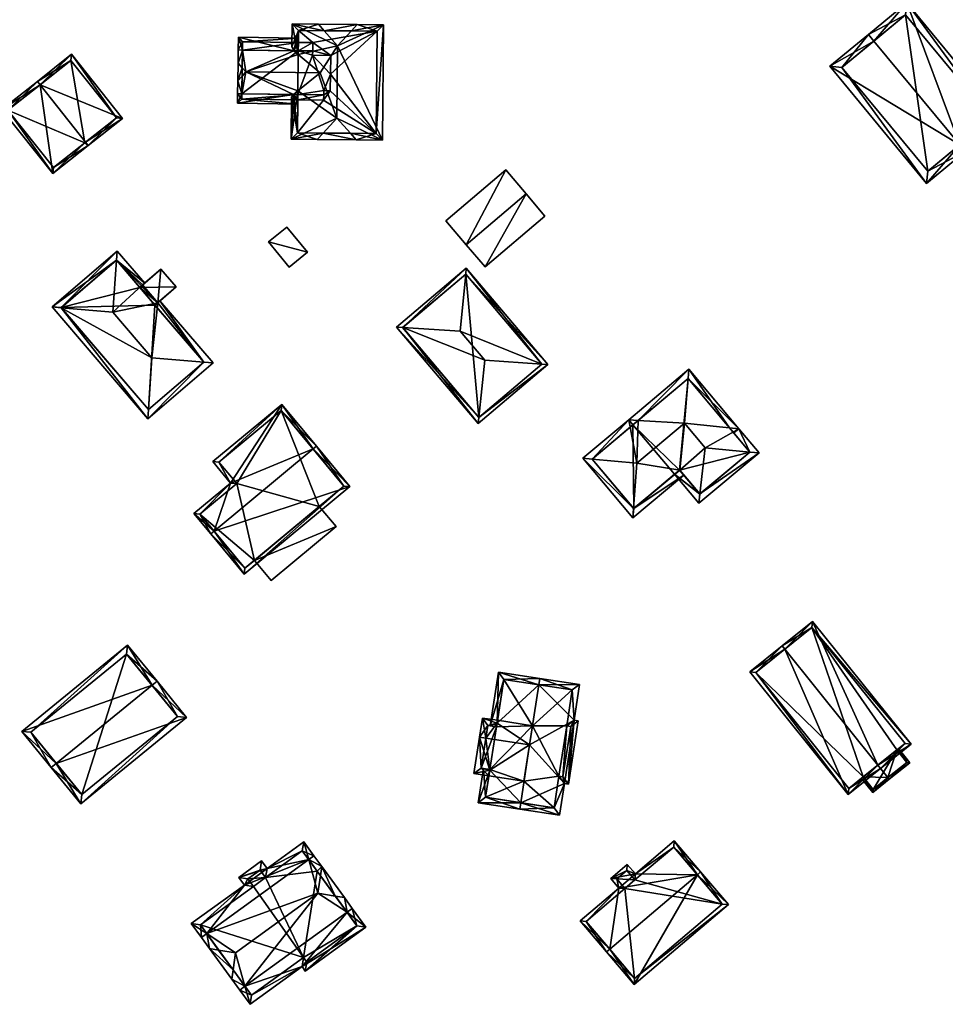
# Model space of a CAD drawing. Header units: inches. Extents: x 2523744 to 2528136, y 1148995 to 1152010.
# Tile 168 of 256: x 2526190 to 2526298, y 1151351 to 1151465. Entities that reach past the tile are written whole.
import ezdxf

# ---------------------------------------------------------------- set-up
doc = ezdxf.new("R2010")
doc.units = ezdxf.units.IN
doc.header["$MEASUREMENT"] = 0
doc.layers.add('Gebaeude Einzelhaus', color=10, linetype='Continuous')
doc.layers.add('Offenes Gebaeude', color=10, linetype='Continuous')

msp = doc.modelspace()

# ---------------------------------------------------------------- meshes
at = {"layer": 'Gebaeude Einzelhaus'}
mesh = msp.add_polyface(dxfattribs=at)
corners = [(2526299.291, 1151450.283, 430.637), (2526295.446, 1151445.806, 426.103), (2526299.928, 1151449.513, 430.637), (2526284.22, 1151459.381, 426.103), (2526289.338, 1151462.317, 430.637), (2526288.701, 1151463.088, 430.637), (2526304.375, 1151453.19, 426.103), (2526293.148, 1151466.765, 426.103), (2526295.58, 1151447.215, 426.884), (2526285.628, 1151459.248, 426.883), (2526302.968, 1151453.324, 426.888), (2526293.014, 1151465.358, 426.889), (2526293.014, 1151465.358, 419.546), (2526302.968, 1151453.324, 419.546), (2526285.628, 1151459.248, 419.546), (2526295.58, 1151447.215, 419.546)]
mesh.append_faces([[corners[k] for k in face] for face in [(4, 9, 5), (11, 4, 5), (5, 9, 3), (10, 11, 7), (7, 11, 5), (6, 10, 7), (8, 0, 2), (2, 0, 10), (2, 10, 6), (9, 8, 1), (3, 9, 1), (1, 8, 2), (0, 7, 4), (4, 7, 5), (0, 6, 7), (0, 2, 6), (3, 4, 5), (3, 0, 4), (3, 1, 0), (0, 1, 2)]], dxfattribs={"color": 13})
mesh.append_faces([[corners[k] for k in face] for face in [(12, 15, 14), (13, 15, 12), (8, 15, 13), (8, 13, 0), (0, 13, 10), (14, 15, 9), (9, 15, 8), (12, 14, 9), (4, 12, 9), (11, 12, 4), (13, 12, 10), (10, 12, 11)]], dxfattribs={"color": 41})
mesh = msp.add_polyface(dxfattribs=at)
corners = [(2526225.103, 1151458.611, 435.23), (2526227.06, 1151453.368, 437.185), (2526227.137, 1151461.759, 437.185), (2526222.529, 1151456.525, 432.739), (2526221.728, 1151450.927, 432.008), (2526222.568, 1151460.763, 432.739), (2526221.85, 1151464.297, 432.008), (2526221.826, 1151461.643, 432.008), (2526222.064, 1151461.191, 432.244), (2526222.017, 1151456.111, 432.244), (2526221.773, 1151455.821, 432.008), (2526225.575, 1151463.513, 435.651), (2526224.901, 1151464.269, 434.99), (2526225.466, 1151451.643, 435.651), (2526224.779, 1151450.899, 434.99), (2526229.296, 1151450.857, 434.99), (2526228.622, 1151451.614, 435.652), (2526232.346, 1151450.83, 432.008), (2526232.468, 1151464.2, 432.008), (2526228.731, 1151463.484, 435.651), (2526229.418, 1151464.228, 434.99), (2526222.593, 1151463.54, 432.739), (2526222.485, 1151451.67, 432.739), (2526231.603, 1151451.587, 432.739), (2526231.711, 1151463.457, 432.74), (2526231.711, 1151463.457, 426.376), (2526222.593, 1151463.54, 426.376), (2526222.58, 1151462.157, 431.733), (2526222.572, 1151461.185, 432.244), (2526222.58, 1151462.157, 426.376), (2526222.525, 1151456.105, 432.244), (2526222.52, 1151455.504, 431.761), (2526222.485, 1151451.67, 426.376), (2526222.52, 1151455.504, 426.376), (2526231.603, 1151451.587, 426.376), (2526224.254, 1151462.135, 426.376), (2526226.313, 1151458.465, 426.376), (2526226.338, 1151460.635, 426.376), (2526225.514, 1151455.465, 426.376), (2526226.285, 1151456.555, 426.376), (2526225.522, 1151456.066, 426.376), (2526225.528, 1151456.565, 426.376), (2526224.241, 1151461.163, 426.376), (2526224.235, 1151460.663, 426.376)]
mesh.append_faces([[corners[k] for k in face] for face in [(12, 11, 21), (20, 24, 19), (20, 11, 12), (20, 19, 11), (20, 18, 24), (24, 18, 23), (17, 23, 18), (15, 23, 17), (15, 16, 23), (14, 13, 15), (15, 13, 16), (14, 22, 13), (14, 4, 22), (6, 12, 21), (22, 9, 3), (22, 10, 9), (22, 4, 10), (6, 21, 7), (7, 21, 8), (8, 21, 5), (19, 11, 2), (19, 20, 11), (11, 20, 12), (2, 18, 19), (19, 18, 20), (1, 17, 2), (2, 17, 18), (16, 17, 1), (16, 15, 17), (13, 16, 1), (13, 15, 16), (13, 14, 15), (1, 4, 13), (13, 4, 14), (11, 6, 2), (11, 12, 6), (4, 9, 10), (4, 3, 9), (5, 7, 8), (5, 6, 7), (0, 2, 5), (5, 2, 6), (4, 1, 3), (3, 1, 0), (0, 1, 2)]], dxfattribs={"color": 13})
mesh.append_faces([[corners[k] for k in face] for face in [(35, 37, 42), (42, 37, 43), (39, 40, 41), (39, 38, 40), (38, 32, 33), (36, 34, 39), (39, 34, 38), (38, 34, 32), (35, 25, 37), (37, 25, 36), (36, 25, 34), (29, 26, 35), (35, 26, 25), (24, 23, 25), (25, 23, 34), (13, 23, 16), (13, 22, 23), (23, 22, 34), (34, 22, 32), (32, 31, 33), (32, 22, 31), (31, 22, 30), (30, 22, 3), (27, 26, 29), (5, 21, 28), (28, 21, 27), (27, 21, 26), (21, 25, 26), (19, 24, 11), (11, 24, 21), (21, 24, 25)]], dxfattribs={"color": 41})
mesh = msp.add_polyface(dxfattribs=at)
corners = [(2526215.555, 1151457.706, 434.022), (2526215.535, 1151456.196, 432.244), (2526216.036, 1151456.189, 432.244), (2526216.063, 1151458.257, 434.676), (2526216.493, 1151458.724, 435.23), (2526216.075, 1151459.202, 434.675), (2526215.583, 1151459.765, 434.022), (2526222.529, 1151456.525, 432.739), (2526225.103, 1151458.611, 435.23), (2526222.017, 1151456.111, 432.244), (2526222.525, 1151456.105, 432.244), (2526222.064, 1151461.191, 432.244), (2526216.102, 1151461.268, 432.244), (2526222.568, 1151460.763, 432.739), (2526222.572, 1151461.185, 432.244), (2526215.601, 1151461.275, 432.244), (2526222.585, 1151462.657, 431.47), (2526215.621, 1151462.748, 431.47), (2526222.58, 1151462.157, 431.733), (2526216.115, 1151462.241, 431.733), (2526215.521, 1151455.096, 431.359), (2526222.515, 1151455.005, 431.359), (2526222.52, 1151455.504, 431.761), (2526216.028, 1151455.59, 431.762), (2526216.102, 1151461.268, 426.376), (2526216.036, 1151456.189, 426.376), (2526222.572, 1151461.185, 426.376), (2526222.525, 1151456.104, 426.376), (2526224.235, 1151460.663, 426.376), (2526225.528, 1151456.565, 426.376), (2526225.522, 1151456.066, 426.376), (2526224.241, 1151461.163, 426.376), (2526226.313, 1151458.465, 426.376), (2526226.338, 1151460.635, 426.376), (2526226.285, 1151456.555, 426.376), (2526216.115, 1151462.241, 426.376), (2526222.58, 1151462.157, 426.376), (2526224.254, 1151462.135, 426.376), (2526216.028, 1151455.59, 426.376), (2526222.52, 1151455.504, 426.376), (2526225.514, 1151455.465, 426.376)]
mesh.append_faces([[corners[k] for k in face] for face in [(2, 23, 1), (1, 23, 20), (20, 23, 21), (21, 23, 22), (9, 22, 10), (9, 21, 22), (2, 20, 9), (9, 20, 21), (2, 1, 20), (19, 16, 18), (19, 17, 16), (19, 15, 17), (19, 12, 15), (18, 11, 14), (11, 17, 12), (12, 17, 15), (18, 16, 11), (11, 16, 17), (5, 6, 12), (12, 6, 15), (3, 0, 5), (5, 0, 6), (0, 3, 2), (0, 2, 1), (12, 5, 4), (12, 6, 5), (12, 15, 6), (11, 13, 14), (11, 4, 13), (13, 4, 8), (11, 12, 4), (9, 4, 2), (10, 7, 9), (9, 7, 4), (4, 7, 8), (5, 3, 4), (6, 0, 5), (5, 0, 3), (0, 2, 3), (3, 2, 4), (0, 1, 2)]], dxfattribs={"color": 13})
mesh.append_faces([[corners[k] for k in face] for face in [(39, 30, 40), (39, 27, 30), (39, 38, 27), (27, 38, 25), (22, 38, 39), (22, 23, 38), (23, 25, 38), (23, 2, 25), (36, 24, 35), (36, 26, 24), (36, 37, 26), (26, 37, 31), (12, 19, 24), (24, 19, 35), (35, 18, 36), (35, 19, 18), (29, 32, 34), (29, 28, 32), (32, 28, 33), (26, 31, 28), (30, 27, 29), (29, 27, 28), (28, 27, 26), (26, 25, 24), (26, 27, 25), (5, 2, 3), (2, 24, 25), (5, 12, 2), (2, 12, 24)]], dxfattribs={"color": 41})
mesh = msp.add_polyface(dxfattribs=at)
corners = [(2526192.626, 1151457.246, 436.103), (2526192.315, 1151457.638, 436.103), (2526188.201, 1151454.373, 433.595), (2526194.108, 1151446.93, 433.595), (2526197.912, 1151450.584, 436.103), (2526198.221, 1151450.195, 436.103), (2526202.175, 1151453.333, 433.595), (2526196.269, 1151460.775, 433.595), (2526188.904, 1151454.291, 433.834), (2526196.188, 1151460.073, 433.843), (2526194.189, 1151447.633, 433.834), (2526201.473, 1151453.414, 433.843), (2526197.806, 1151450.5, 436.038), (2526197.806, 1151450.5, 426), (2526194.189, 1151447.633, 426), (2526201.473, 1151453.414, 426), (2526196.188, 1151460.073, 426), (2526188.904, 1151454.291, 426)]
mesh.append_faces([[corners[k] for k in face] for face in [(11, 9, 7), (6, 11, 7), (4, 11, 5), (5, 10, 12), (12, 4, 5), (5, 11, 6), (8, 10, 3), (3, 10, 5), (2, 8, 3), (0, 8, 1), (9, 0, 1), (7, 9, 1), (1, 8, 2), (0, 7, 1), (4, 6, 0), (0, 6, 7), (4, 5, 6), (0, 3, 4), (4, 3, 5), (0, 2, 3), (0, 1, 2)]], dxfattribs={"color": 13})
mesh.append_faces([[corners[k] for k in face] for face in [(13, 14, 17), (13, 17, 16), (13, 16, 15), (10, 8, 14), (14, 8, 17), (8, 16, 17), (0, 9, 8), (8, 9, 16), (9, 11, 16), (16, 11, 15), (12, 11, 4), (12, 13, 11), (11, 13, 15), (12, 10, 13), (13, 10, 14)]], dxfattribs={"color": 41})
mesh = msp.add_polyface(dxfattribs=at)
corners = [(2526201.487, 1151436.886, 433.552), (2526194.011, 1151431.474, 433.248), (2526195.08, 1151431.381, 433.555), (2526201.562, 1151437.95, 433.248), (2526201.064, 1151430.858, 435.273), (2526206.274, 1151431.96, 433.379), (2526205.601, 1151425.568, 435.273), (2526204.513, 1151434.012, 433.379), (2526211.623, 1151425.067, 433.552), (2526206.519, 1151432.17, 433.248), (2526212.686, 1151424.979, 433.248), (2526204.759, 1151434.223, 433.248), (2526205.135, 1151418.503, 433.248), (2526205.206, 1151419.573, 433.555), (2526201.481, 1151436.893, 433.548), (2526195.069, 1151431.393, 433.548), (2526205.216, 1151419.561, 433.548), (2526211.629, 1151425.06, 433.548), (2526201.481, 1151436.893, 425.764), (2526205.95, 1151431.682, 433.379), (2526204.19, 1151433.735, 433.379), (2526211.629, 1151425.06, 425.764), (2526205.95, 1151431.682, 425.764), (2526204.19, 1151433.735, 425.764), (2526195.069, 1151431.393, 425.764), (2526205.216, 1151419.561, 425.764)]
mesh.append_faces([[corners[k] for k in face] for face in [(17, 8, 10), (13, 16, 12), (12, 17, 10), (12, 16, 17), (15, 2, 1), (1, 2, 12), (12, 2, 13), (0, 14, 3), (5, 0, 7), (7, 0, 11), (11, 0, 3), (10, 8, 9), (9, 8, 5), (5, 8, 0), (3, 15, 1), (3, 14, 15), (12, 8, 13), (13, 8, 6), (12, 10, 8), (2, 6, 4), (2, 13, 6), (2, 12, 13), (2, 1, 12), (0, 11, 3), (0, 7, 11), (5, 8, 9), (9, 8, 10), (5, 6, 8), (0, 4, 7), (7, 4, 5), (5, 4, 6), (0, 2, 4), (3, 1, 0), (0, 1, 2)]], dxfattribs={"color": 13})
mesh.append_faces([[corners[k] for k in face] for face in [(22, 24, 23), (23, 24, 18), (21, 25, 22), (22, 25, 24), (17, 16, 21), (21, 16, 25), (16, 13, 25), (13, 2, 25), (25, 2, 24), (2, 15, 24), (15, 14, 24), (24, 14, 18), (18, 20, 23), (19, 21, 22), (19, 8, 21), (21, 8, 17), (18, 0, 20), (20, 0, 19), (19, 0, 8), (18, 14, 0)]], dxfattribs={"color": 41})
mesh = msp.add_polyface(dxfattribs=at)
corners = [(2526206.274, 1151431.96, 433.379), (2526208.4, 1151433.783, 433.379), (2526206.64, 1151435.836, 433.379), (2526204.513, 1151434.012, 433.379), (2526204.19, 1151433.735, 433.379), (2526205.95, 1151431.682, 433.379), (2526208.4, 1151433.783, 425.764), (2526205.95, 1151431.682, 425.764), (2526206.64, 1151435.836, 425.764), (2526204.19, 1151433.735, 425.764)]
mesh.append_faces([[corners[k] for k in face] for face in [(0, 4, 5), (0, 3, 4), (0, 2, 3), (0, 1, 2)]], dxfattribs={"color": 13})
mesh.append_faces([[corners[k] for k in face] for face in [(7, 9, 6), (6, 9, 8), (3, 9, 4), (3, 8, 9), (3, 2, 8), (2, 1, 8), (8, 1, 6), (7, 0, 5), (7, 6, 0), (0, 6, 1)]], dxfattribs={"color": 41})
mesh = msp.add_polyface(dxfattribs=at)
corners = [(2526243.515, 1151418.653, 433.716), (2526243.44, 1151417.934, 433.489), (2526251.529, 1151424.77, 433.489), (2526250.813, 1151424.82, 433.716), (2526244.208, 1151425.279, 435.812), (2526234.692, 1151429.093, 433.716), (2526241.343, 1151428.671, 435.812), (2526233.971, 1151429.139, 433.489), (2526242.061, 1151435.975, 433.489), (2526241.991, 1151435.26, 433.717), (2526243.499, 1151418.639, 433.707), (2526242.003, 1151435.27, 433.709), (2526250.824, 1151424.829, 433.71), (2526234.676, 1151429.08, 433.707), (2526250.824, 1151424.829, 425.241), (2526242.003, 1151435.27, 425.241), (2526234.676, 1151429.08, 425.241), (2526243.499, 1151418.639, 425.241)]
mesh.append_faces([[corners[k] for k in face] for face in [(13, 10, 7), (5, 13, 7), (9, 5, 8), (11, 9, 8), (8, 5, 7), (0, 3, 2), (2, 3, 12), (12, 11, 2), (2, 11, 8), (10, 0, 1), (7, 10, 1), (1, 0, 2), (9, 5, 6), (9, 8, 5), (5, 8, 7), (3, 6, 4), (3, 9, 6), (3, 8, 9), (3, 2, 8), (0, 5, 1), (1, 5, 7), (0, 4, 5), (5, 4, 6), (0, 3, 4), (0, 2, 3), (0, 1, 2)]], dxfattribs={"color": 13})
mesh.append_faces([[corners[k] for k in face] for face in [(15, 17, 16), (14, 17, 15), (0, 17, 14), (0, 14, 3), (10, 17, 0), (3, 14, 12), (16, 17, 13), (13, 17, 10), (15, 16, 5), (5, 16, 13), (9, 15, 5), (11, 15, 9), (14, 15, 11), (12, 14, 11)]], dxfattribs={"color": 41})
mesh = msp.add_polyface(dxfattribs=at)
corners = [(2526269.159, 1151409.768, 431.353), (2526266.218, 1151412.05, 431), (2526269.04, 1151408.689, 431), (2526266.804, 1151412.52, 431.338), (2526266.793, 1151412.533, 431.338), (2526269.748, 1151415.116, 433.102), (2526267.355, 1151417.966, 433.102), (2526260.903, 1151418.38, 431), (2526261.385, 1151417.806, 431), (2526261.985, 1151418.311, 431.353), (2526267.784, 1151423.171, 431.356), (2526267.871, 1151424.231, 431), (2526276.009, 1151414.54, 431), (2526274.949, 1151414.637, 431.356), (2526273.668, 1151417.328, 431), (2526267.78, 1151423.175, 431.353), (2526269.133, 1151409.746, 431.338), (2526274.953, 1151414.633, 431.353), (2526272.599, 1151417.436, 431.356), (2526261.459, 1151408.083, 431.356), (2526261.38, 1151407.01, 431), (2526267.275, 1151411.959, 431), (2526261.844, 1151413.338, 433.102), (2526273.095, 1151416.846, 431), (2526255.583, 1151413.914, 431), (2526256.643, 1151413.816, 431.356), (2526261.473, 1151408.066, 431.346), (2526266.793, 1151412.533, 431.346), (2526256.643, 1151413.817, 431.356), (2526256.639, 1151413.821, 431.353), (2526266.218, 1151412.05, 424.274), (2526266.793, 1151412.533, 424.274), (2526269.133, 1151409.746, 424.274), (2526274.953, 1151414.633, 424.274), (2526267.78, 1151423.175, 424.274), (2526261.385, 1151417.806, 424.274), (2526256.639, 1151413.821, 424.274), (2526261.473, 1151408.066, 424.274)]
mesh.append_faces([[corners[k] for k in face] for face in [(24, 29, 28), (29, 7, 9), (29, 24, 7), (18, 14, 23), (19, 26, 20), (28, 19, 24), (24, 19, 20), (3, 26, 27), (3, 21, 26), (26, 21, 20), (9, 22, 6), (9, 7, 22), (22, 7, 25), (25, 7, 24), (25, 19, 22), (25, 24, 19), (19, 24, 20), (18, 23, 14), (19, 3, 22), (22, 3, 6), (19, 21, 3), (19, 20, 21), (11, 10, 15), (12, 17, 13), (18, 14, 13), (13, 14, 12), (18, 11, 14), (18, 10, 11), (0, 2, 16), (2, 0, 12), (12, 0, 17), (2, 1, 16), (16, 1, 3), (3, 1, 4), (9, 11, 15), (9, 7, 11), (7, 9, 8), (13, 14, 5), (5, 14, 6), (6, 14, 10), (10, 14, 11), (13, 12, 14), (0, 13, 5), (2, 12, 0), (0, 12, 13), (9, 11, 7), (9, 10, 11), (9, 6, 10), (7, 8, 9), (3, 5, 6), (3, 0, 5), (4, 1, 3), (3, 1, 0), (0, 1, 2)]], dxfattribs={"color": 13})
mesh.append_faces([[corners[k] for k in face] for face in [(35, 37, 36), (35, 30, 37), (27, 4, 3), (26, 1, 27), (27, 1, 4), (26, 37, 1), (1, 37, 30), (26, 19, 37), (28, 36, 19), (19, 36, 37), (28, 29, 36), (8, 29, 9), (8, 36, 29), (8, 35, 36), (32, 31, 33), (33, 31, 34), (34, 31, 35), (35, 31, 30), (9, 35, 8), (9, 34, 35), (9, 15, 34), (34, 15, 10), (33, 18, 13), (33, 34, 18), (18, 34, 10), (13, 17, 33), (17, 0, 33), (33, 0, 32), (0, 16, 32), (3, 32, 16), (3, 31, 32), (3, 4, 31), (1, 31, 4), (1, 30, 31)]], dxfattribs={"color": 41})
mesh = msp.add_polyface(dxfattribs=at)
corners = [(2526224.291, 1151414.995, 439.772), (2526224.675, 1151415.314, 439.772), (2526220.649, 1151420.161, 437.228), (2526214.723, 1151411.039, 438.532), (2526212.658, 1151413.524, 437.228), (2526212.807, 1151405.455, 439.772), (2526210.459, 1151407.498, 438.532), (2526212.421, 1151405.135, 439.772), (2526216.314, 1151400.449, 435.9), (2526228.568, 1151410.628, 435.9), (2526213.363, 1151413.459, 437.43), (2526211.164, 1151407.433, 438.734), (2526215.426, 1151410.974, 438.734), (2526216.379, 1151401.154, 436.218), (2526227.864, 1151410.693, 436.218), (2526220.584, 1151419.458, 437.43), (2526220.584, 1151419.458, 426.619), (2526227.864, 1151410.693, 426.619), (2526213.363, 1151413.459, 426.619), (2526215.426, 1151410.974, 426.619), (2526211.164, 1151407.433, 426.619), (2526216.379, 1151401.154, 426.619), (2526225.011, 1151408.324, 433.219), (2526217.479, 1151402.068, 433.219), (2526217.479, 1151402.068, 426.619), (2526225.011, 1151408.324, 426.619)]
mesh.append_faces([[corners[k] for k in face] for face in [(15, 10, 2), (0, 15, 1), (14, 0, 1), (1, 15, 2), (9, 14, 1), (8, 13, 14), (8, 14, 9), (5, 13, 7), (11, 5, 7), (7, 13, 8), (6, 11, 7), (12, 11, 3), (10, 12, 3), (3, 11, 6), (2, 10, 4), (4, 10, 3), (5, 9, 0), (0, 9, 1), (7, 8, 5), (5, 8, 9), (5, 6, 7), (0, 3, 5), (5, 3, 6), (0, 2, 3), (3, 2, 4), (0, 1, 2)]], dxfattribs={"color": 13})
mesh.append_faces([[corners[k] for k in face] for face in [(25, 16, 17), (24, 19, 25), (25, 19, 16), (16, 19, 18), (24, 20, 19), (24, 21, 20), (17, 22, 25), (23, 21, 24), (22, 13, 23), (23, 13, 21), (17, 14, 22), (22, 14, 13), (13, 20, 21), (5, 11, 13), (13, 11, 20), (11, 12, 20), (20, 12, 19), (12, 10, 19), (19, 10, 18), (10, 15, 18), (18, 15, 16), (0, 14, 15), (15, 14, 16), (16, 14, 17)]], dxfattribs={"color": 41})
mesh = msp.add_polyface(dxfattribs=at)
corners = [(2526217.479, 1151402.068, 433.219), (2526226.96, 1151405.978, 432.462), (2526225.011, 1151408.324, 433.219), (2526219.428, 1151399.721, 432.462), (2526217.479, 1151402.068, 426.619), (2526219.428, 1151399.721, 426.619), (2526226.96, 1151405.978, 426.619), (2526225.011, 1151408.324, 426.619)]
mesh.append_faces([[corners[k] for k in face] for face in [(3, 1, 0), (0, 1, 2)]], dxfattribs={"color": 13})
mesh.append_faces([[corners[k] for k in face] for face in [(4, 6, 5), (4, 7, 6), (6, 7, 1), (1, 7, 2), (1, 3, 6), (6, 3, 5), (5, 3, 4), (4, 3, 0)]], dxfattribs={"color": 41})
mesh = msp.add_polyface(dxfattribs=at)
corners = [(2526279.006, 1151391.752, 436.07), (2526278.693, 1151392.141, 436.07), (2526274.938, 1151389.128, 432.973), (2526286.354, 1151374.908, 432.973), (2526289.796, 1151378.312, 436.07), (2526290.109, 1151377.923, 436.07), (2526293.64, 1151380.758, 432.973), (2526282.225, 1151394.976, 432.973), (2526275.64, 1151389.05, 433.294), (2526286.43, 1151375.61, 433.294), (2526292.938, 1151380.834, 433.315), (2526282.148, 1151394.274, 433.315), (2526282.148, 1151394.274, 422.98), (2526292.938, 1151380.834, 422.98), (2526275.64, 1151389.05, 422.98), (2526286.43, 1151375.61, 422.98), (2526292.002, 1151380.082, 433.122), (2526288.079, 1151376.934, 433.161), (2526289.796, 1151378.312, 434.817), (2526288.079, 1151376.934, 422.98), (2526292.002, 1151380.082, 422.98)]
mesh.append_faces([[corners[k] for k in face] for face in [(0, 8, 1), (11, 0, 1), (7, 11, 1), (10, 11, 6), (6, 11, 7), (9, 4, 5), (5, 4, 10), (5, 10, 6), (8, 9, 3), (3, 9, 5), (1, 8, 2), (2, 8, 3), (4, 7, 0), (0, 7, 1), (4, 6, 7), (4, 5, 6), (0, 3, 4), (4, 3, 5), (0, 2, 3), (0, 1, 2)]], dxfattribs={"color": 13})
mesh.append_faces([[corners[k] for k in face] for face in [(19, 12, 20), (20, 12, 13), (19, 14, 12), (19, 15, 14), (13, 16, 20), (17, 15, 19), (17, 9, 15), (16, 4, 18), (18, 4, 17), (17, 4, 9), (13, 10, 16), (16, 10, 4), (9, 8, 15), (15, 8, 14), (8, 12, 14), (0, 11, 8), (8, 11, 12), (11, 10, 12), (12, 10, 13)]], dxfattribs={"color": 41})
mesh = msp.add_polyface(dxfattribs=at)
corners = [(2526205.618, 1151387.57, 438.684), (2526202.773, 1151392.241, 436.693), (2526190.501, 1151382.225, 436.693), (2526206.199, 1151388.044, 438.684), (2526194.508, 1151378.501, 438.684), (2526193.928, 1151378.028, 438.684), (2526197.349, 1151373.835, 436.693), (2526209.621, 1151383.851, 436.693), (2526191.556, 1151382.119, 436.968), (2526197.455, 1151374.89, 436.969), (2526208.566, 1151383.958, 436.969), (2526202.666, 1151391.186, 436.968), (2526208.566, 1151383.958, 426.099), (2526202.666, 1151391.186, 426.099), (2526191.556, 1151382.119, 426.099), (2526197.455, 1151374.89, 426.099)]
mesh.append_faces([[corners[k] for k in face] for face in [(11, 8, 1), (0, 11, 3), (10, 0, 3), (3, 11, 1), (7, 10, 3), (6, 9, 10), (6, 10, 7), (4, 9, 5), (8, 4, 5), (5, 9, 6), (1, 8, 2), (2, 8, 5), (4, 7, 0), (0, 7, 3), (5, 6, 4), (4, 6, 7), (0, 2, 4), (4, 2, 5), (3, 1, 0), (0, 1, 2)]], dxfattribs={"color": 13})
mesh.append_faces([[corners[k] for k in face] for face in [(13, 15, 14), (12, 15, 13), (10, 15, 12), (9, 15, 10), (14, 15, 4), (4, 15, 9), (8, 14, 4), (13, 14, 11), (11, 14, 8), (12, 13, 0), (0, 13, 11), (10, 12, 0)]], dxfattribs={"color": 41})
mesh = msp.add_polyface(dxfattribs=at)
corners = [(2526244.324, 1151381.44, 435.015), (2526243.926, 1151383.778, 432.139), (2526243.583, 1151381.555, 435.015), (2526245.621, 1151383.165, 432.582), (2526245.674, 1151383.508, 432.139), (2526249.401, 1151380.656, 435.015), (2526244.779, 1151377.716, 432.581), (2526242.931, 1151377.338, 432.139), (2526244.679, 1151377.068, 432.139), (2526244.553, 1151382.923, 433.097), (2526245.56, 1151382.768, 433.096), (2526243.788, 1151377.964, 432.644), (2526244.793, 1151377.808, 432.644), (2526254.563, 1151383.508, 432.139), (2526253.898, 1151376.108, 431.848), (2526255.03, 1151383.435, 431.848), (2526253.43, 1151376.179, 432.139), (2526250.479, 1151387.625, 435.015), (2526255.203, 1151387.654, 432.139), (2526250.593, 1151388.366, 435.015), (2526248.365, 1151373.949, 435.015), (2526252.86, 1151372.495, 432.139), (2526248.25, 1151373.208, 435.015), (2526244.793, 1151377.808, 432.581), (2526244.053, 1151377.923, 432.139), (2526243.439, 1151373.951, 432.139), (2526245.781, 1151389.11, 432.139), (2526244.819, 1151382.882, 432.139), (2526245.56, 1151382.768, 432.582), (2526246.408, 1151388.254, 432.582), (2526244.295, 1151374.578, 432.582), (2526252.234, 1151373.351, 432.601), (2526252.804, 1151377.033, 432.601), (2526253.27, 1151376.961, 432.31), (2526254.174, 1151382.809, 432.31), (2526253.708, 1151382.881, 432.601), (2526254.348, 1151387.028, 432.601), (2526245.56, 1151382.768, 425.375), (2526245.674, 1151383.508, 425.375), (2526244.553, 1151382.923, 425.375), (2526243.788, 1151377.964, 425.375), (2526244.793, 1151377.808, 425.375), (2526244.679, 1151377.068, 425.375), (2526249.744, 1151382.879, 425.375), (2526248.749, 1151376.438, 425.375), (2526244.295, 1151374.578, 425.375), (2526252.234, 1151373.351, 425.375), (2526252.804, 1151377.033, 425.375), (2526253.27, 1151376.961, 425.375), (2526254.174, 1151382.809, 425.375), (2526253.708, 1151382.881, 425.375), (2526254.348, 1151387.028, 425.375), (2526246.408, 1151388.254, 425.375)]
mesh.append_faces([[corners[k] for k in face] for face in [(13, 36, 18), (18, 36, 19), (19, 36, 17), (13, 35, 36), (14, 34, 15), (15, 34, 13), (13, 34, 35), (16, 33, 14), (14, 33, 34), (16, 32, 33), (22, 31, 21), (21, 31, 16), (16, 31, 32), (22, 20, 31), (6, 24, 23), (6, 30, 24), (24, 30, 25), (25, 30, 22), (22, 30, 20), (29, 19, 17), (29, 26, 19), (28, 27, 3), (3, 27, 29), (29, 27, 26), (3, 27, 28), (17, 26, 3), (3, 26, 27), (17, 19, 26), (5, 17, 3), (6, 20, 5), (6, 25, 20), (20, 25, 22), (6, 24, 25), (6, 23, 24), (16, 20, 21), (21, 20, 22), (16, 5, 20), (17, 18, 19), (16, 13, 5), (5, 13, 17), (17, 13, 18), (16, 14, 13), (13, 14, 15), (2, 11, 7), (7, 11, 8), (8, 11, 6), (6, 11, 12), (2, 0, 11), (3, 1, 4), (10, 9, 3), (3, 9, 1), (1, 9, 2), (2, 9, 0), (2, 6, 0), (0, 6, 5), (2, 7, 6), (6, 7, 8), (3, 0, 5), (4, 1, 3), (3, 1, 0), (0, 1, 2)]], dxfattribs={"color": 13})
mesh.append_faces([[corners[k] for k in face] for face in [(50, 43, 51), (51, 43, 52), (52, 43, 38), (44, 45, 42), (44, 46, 45), (50, 47, 43), (43, 47, 44), (44, 47, 46), (50, 48, 47), (50, 49, 48), (29, 4, 3), (29, 52, 4), (4, 52, 38), (29, 51, 52), (17, 36, 29), (29, 36, 51), (36, 35, 51), (51, 35, 50), (35, 34, 50), (50, 34, 49), (34, 33, 49), (49, 33, 48), (33, 47, 48), (33, 32, 47), (32, 31, 47), (47, 31, 46), (20, 30, 31), (31, 30, 46), (46, 30, 45), (6, 8, 30), (30, 8, 45), (45, 8, 42), (41, 44, 42), (41, 43, 44), (41, 37, 43), (43, 37, 38), (41, 40, 37), (37, 40, 39), (23, 6, 12), (23, 8, 6), (23, 41, 8), (8, 41, 42), (11, 23, 12), (11, 40, 23), (23, 40, 41), (11, 39, 40), (0, 9, 11), (11, 9, 39), (28, 9, 10), (28, 39, 9), (28, 37, 39), (3, 28, 10), (3, 4, 28), (28, 4, 37), (37, 4, 38)]], dxfattribs={"color": 41})
mesh = msp.add_polyface(dxfattribs=at)
corners = [(2526290.959, 1151376.863, 434.817), (2526291.115, 1151376.669, 434.817), (2526293.515, 1151378.596, 432.973), (2526292.091, 1151380.154, 433.054), (2526292.197, 1151380.239, 432.973), (2526292.002, 1151380.082, 433.122), (2526289.796, 1151378.312, 434.817), (2526288.079, 1151376.934, 433.161), (2526289.204, 1151375.134, 432.973), (2526287.884, 1151376.777, 432.973), (2526293.164, 1151378.635, 433.122), (2526289.243, 1151375.485, 433.161), (2526292.002, 1151380.082, 422.98), (2526293.164, 1151378.635, 422.98), (2526288.079, 1151376.934, 422.98), (2526289.243, 1151375.485, 422.98)]
mesh.append_faces([[corners[k] for k in face] for face in [(1, 10, 2), (1, 0, 10), (9, 11, 8), (8, 11, 1), (1, 11, 0), (9, 7, 11), (2, 10, 4), (4, 10, 3), (3, 10, 5), (0, 8, 1), (0, 7, 8), (8, 7, 9), (0, 6, 7), (0, 5, 6), (0, 2, 5), (5, 2, 3), (3, 2, 4), (0, 1, 2)]], dxfattribs={"color": 13})
mesh.append_faces([[corners[k] for k in face] for face in [(13, 15, 12), (12, 15, 14), (10, 15, 13), (10, 11, 15), (10, 0, 11), (15, 11, 14), (14, 11, 7), (13, 12, 10), (10, 12, 5)]], dxfattribs={"color": 41})
mesh = msp.add_polyface(dxfattribs=at)
corners = [(2526223.781, 1151367.359, 435.393), (2526225.304, 1151366.539, 436.762), (2526224.388, 1151367.8, 435.393), (2526225.148, 1151365.479, 437.435), (2526224.853, 1151363.466, 438.712), (2526211.95, 1151358.767, 435.393), (2526212.278, 1151357.038, 436.792), (2526211.343, 1151358.326, 435.393), (2526213.336, 1151356.858, 437.466), (2526215.294, 1151356.525, 438.712), (2526226.857, 1151363.125, 437.435), (2526227.914, 1151362.945, 436.762), (2526223.208, 1151369.424, 434.448), (2526218.945, 1151366.328, 434.448), (2526215.69, 1151365.283, 433.945), (2526218.319, 1151367.191, 433.945), (2526216.33, 1151364.401, 434.459), (2526210.164, 1151359.949, 434.449), (2526215.005, 1151354.56, 437.466), (2526214.849, 1151353.498, 436.792), (2526228.224, 1151361.243, 435.393), (2526228.83, 1151361.683, 435.393), (2526216.392, 1151352.65, 435.393), (2526215.785, 1151352.209, 435.393), (2526216.981, 1151350.563, 434.264), (2526223.006, 1151354.939, 434.264), (2526230.403, 1151359.518, 433.909), (2526223.384, 1151354.42, 433.909), (2526224.761, 1151366.013, 436.855), (2526216.738, 1151365.116, 434.299), (2526217.379, 1151364.234, 434.813), (2526211.213, 1151359.781, 434.803), (2526218.153, 1151366.144, 434.299), (2526223.041, 1151368.376, 434.801), (2526218.779, 1151365.28, 434.802), (2526223.546, 1151355.465, 434.324), (2526229.355, 1151359.684, 434.325), (2526217.148, 1151351.61, 434.68), (2526223.171, 1151355.986, 434.68), (2526224.761, 1151366.013, 426.235), (2526223.041, 1151368.376, 426.235), (2526218.779, 1151365.28, 426.235), (2526218.153, 1151366.144, 426.235), (2526216.738, 1151365.116, 426.235), (2526217.379, 1151364.234, 426.235), (2526211.213, 1151359.781, 426.235), (2526217.148, 1151351.61, 426.234), (2526223.171, 1151355.986, 426.234), (2526223.546, 1151355.465, 426.234), (2526229.355, 1151359.684, 426.234)]
mesh.append_faces([[corners[k] for k in face] for face in [(21, 20, 11), (11, 20, 10), (26, 36, 21), (21, 36, 20), (37, 23, 22), (37, 24, 23), (35, 25, 38), (38, 25, 37), (37, 25, 24), (26, 27, 36), (36, 27, 35), (35, 27, 25), (19, 22, 23), (19, 18, 22), (6, 18, 19), (6, 8, 18), (8, 6, 5), (5, 6, 7), (17, 31, 7), (7, 31, 5), (33, 2, 0), (33, 12, 2), (32, 13, 34), (34, 13, 33), (33, 13, 12), (32, 15, 13), (29, 14, 32), (32, 14, 15), (17, 16, 31), (31, 16, 30), (30, 16, 29), (29, 16, 14), (3, 1, 10), (10, 1, 11), (1, 0, 2), (1, 28, 0), (1, 3, 28), (20, 26, 21), (22, 25, 20), (20, 25, 26), (26, 25, 27), (22, 24, 25), (22, 23, 24), (22, 19, 23), (22, 18, 19), (22, 9, 18), (20, 4, 22), (22, 4, 9), (20, 10, 4), (20, 11, 10), (20, 21, 11), (8, 18, 9), (8, 6, 18), (18, 6, 19), (5, 17, 7), (0, 16, 5), (5, 16, 17), (0, 13, 16), (16, 13, 14), (14, 13, 15), (0, 12, 13), (0, 2, 12), (10, 3, 4), (11, 1, 10), (10, 1, 3), (4, 5, 9), (9, 5, 8), (8, 5, 6), (6, 5, 7), (3, 0, 4), (4, 0, 5), (3, 1, 0), (0, 1, 2)]], dxfattribs={"color": 13})
mesh.append_faces([[corners[k] for k in face] for face in [(47, 49, 48), (45, 47, 46), (44, 47, 45), (41, 47, 44), (41, 44, 43), (41, 43, 42), (39, 49, 47), (39, 47, 41), (39, 41, 40), (10, 39, 3), (20, 49, 39), (20, 39, 10), (36, 49, 20), (3, 39, 28), (48, 49, 35), (35, 49, 36), (47, 48, 35), (38, 47, 35), (46, 47, 37), (37, 47, 38), (22, 46, 37), (45, 46, 18), (18, 46, 22), (8, 45, 18), (5, 45, 8), (31, 45, 5), (44, 45, 31), (30, 44, 31), (43, 44, 29), (29, 44, 30), (42, 43, 32), (32, 43, 29), (41, 42, 32), (34, 41, 32), (40, 41, 33), (33, 41, 34), (39, 40, 33), (0, 39, 33), (28, 39, 0)]], dxfattribs={"color": 41})
mesh = msp.add_polyface(dxfattribs=at)
corners = [(2526268.853, 1151365.596, 434.738), (2526269.234, 1151365.92, 434.738), (2526266.179, 1151369.516, 431.935), (2526261.675, 1151365.69, 431.935), (2526258.81, 1151365.168, 431.07), (2526260.731, 1151366.8, 431.07), (2526259.754, 1151364.056, 431.935), (2526258.689, 1151356.962, 434.738), (2526255.254, 1151360.234, 431.935), (2526258.308, 1151356.638, 434.738), (2526261.521, 1151352.855, 432.23), (2526272.448, 1151362.138, 432.23), (2526260.674, 1151366.095, 431.367), (2526259.515, 1151365.11, 431.367), (2526255.959, 1151360.176, 432.232), (2526260.459, 1151363.999, 432.232), (2526261.579, 1151353.56, 432.483), (2526271.743, 1151362.195, 432.483), (2526266.121, 1151368.811, 432.232), (2526261.618, 1151364.985, 432.232), (2526261.618, 1151364.985, 424.958), (2526266.121, 1151368.811, 424.958), (2526260.674, 1151366.095, 424.958), (2526259.515, 1151365.11, 424.958), (2526260.459, 1151363.999, 424.958), (2526255.959, 1151360.176, 424.958), (2526261.579, 1151353.56, 424.958), (2526271.743, 1151362.195, 424.958)]
mesh.append_faces([[corners[k] for k in face] for face in [(19, 12, 3), (18, 19, 3), (2, 18, 3), (17, 0, 1), (1, 0, 18), (1, 18, 2), (16, 17, 11), (11, 17, 1), (10, 16, 11), (7, 16, 9), (14, 7, 9), (9, 16, 10), (8, 14, 9), (15, 14, 6), (13, 15, 6), (6, 14, 8), (12, 13, 4), (4, 13, 6), (3, 12, 5), (5, 12, 4), (0, 11, 1), (7, 10, 0), (0, 10, 11), (7, 9, 10), (7, 8, 9), (0, 6, 7), (7, 6, 8), (0, 3, 6), (6, 3, 4), (4, 3, 5), (0, 2, 3), (0, 1, 2)]], dxfattribs={"color": 13})
mesh.append_faces([[corners[k] for k in face] for face in [(24, 27, 26), (24, 26, 25), (20, 27, 24), (20, 24, 23), (20, 23, 22), (21, 27, 20), (0, 27, 21), (17, 27, 0), (0, 21, 18), (26, 27, 16), (16, 27, 17), (25, 26, 7), (7, 26, 16), (14, 25, 7), (24, 25, 15), (15, 25, 14), (23, 24, 13), (13, 24, 15), (22, 23, 12), (12, 23, 13), (20, 22, 12), (19, 20, 12), (21, 20, 18), (18, 20, 19)]], dxfattribs={"color": 41})
at = {"layer": 'Offenes Gebaeude'}
mesh = msp.add_polyface(dxfattribs=at)
corners = [(2526248.994, 1151444.575, 430.733), (2526244.234, 1151436.11, 430.493), (2526251.175, 1151442.008, 430.493), (2526246.624, 1151447.365, 430.493), (2526242.051, 1151438.678, 430.733), (2526239.681, 1151441.468, 430.493), (2526248.994, 1151444.575, 430.633), (2526251.175, 1151442.008, 430.393), (2526246.624, 1151447.365, 430.393), (2526239.681, 1151441.468, 430.393), (2526242.051, 1151438.678, 430.633), (2526244.234, 1151436.11, 430.393)]
mesh.append_faces([[corners[k] for k in face] for face in [(5, 4, 3), (4, 1, 0), (3, 4, 0), (0, 1, 2)]], dxfattribs={"color": 13})
mesh.append_faces([[corners[k] for k in face] for face in [(8, 10, 9), (6, 11, 10), (6, 10, 8), (7, 11, 6), (2, 11, 7), (1, 11, 2), (10, 11, 1), (4, 10, 1), (9, 10, 5), (5, 10, 4), (8, 9, 3), (3, 9, 5), (6, 8, 3), (0, 6, 3), (7, 6, 2), (2, 6, 0)]], dxfattribs={"color": 41})
mesh = msp.add_polyface(dxfattribs=at)
corners = [(2526223.627, 1151437.806, 431.908), (2526219.126, 1151439.002, 431.783), (2526221.528, 1151436.08, 431.783), (2526221.226, 1151440.728, 431.908), (2526223.627, 1151437.806, 431.808), (2526221.528, 1151436.08, 431.683), (2526221.226, 1151440.728, 431.808), (2526219.126, 1151439.002, 431.683)]
mesh.append_faces([[corners[k] for k in face] for face in [(3, 1, 0), (0, 1, 2)]], dxfattribs={"color": 13})
mesh.append_faces([[corners[k] for k in face] for face in [(4, 7, 6), (5, 7, 4), (2, 7, 5), (1, 7, 2), (6, 7, 1), (3, 6, 1), (4, 6, 0), (0, 6, 3), (5, 4, 2), (2, 4, 0)]], dxfattribs={"color": 41})

doc.saveas('drawing.dxf')
